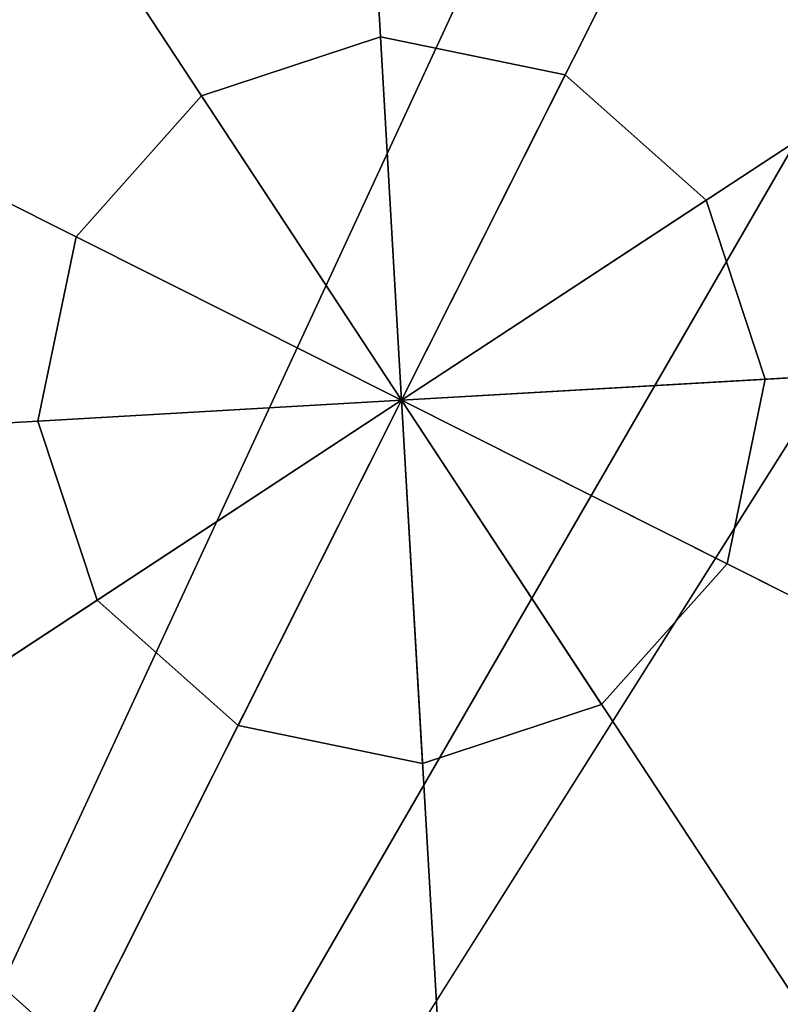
# Model space of a CAD drawing. Extents: x 290.3 to 345.2, y 0 to 54.8.
# Tile 140 of 179: x 319.4 to 320.5, y 31 to 32.4. Entities that reach past the tile are written whole.
import ezdxf

# ---------------------------------------------------------------- set-up
doc = ezdxf.new("R2010")
doc.units = 0
doc.header["$LTSCALE"] = 25.4
doc.layers.get('0').update_dxf_attribs({"color": 13, "linetype": 'CONTINUOUS'})

# ---------------------------------------------------------------- blocks, each defined once
blk = doc.blocks.new('EYE-L-8800-5455-5456-6841_')
at = {"color": 7}
for p, q in [((39.7196, 31.1882, 1185.5923), (36.6748, 36.4575, 1185.5923)), ((39.7196, 31.1882, 1185.5923), (36.6748, 36.4575, 1185.5923)), ((36.6748, 36.4575, 1230.3923), (46.1469, 16.0057, 1230.3923)), ((48.6844, 17.3848, 1230.3923), (36.6748, 36.4575, 1230.3923)), ((48.6844, 17.3848, 1230.3923), (36.6748, 36.4575, 1230.3923)), ((36.6748, 36.4575, 1230.3923), (46.1469, 16.0057, 1230.3923)), ((36.6748, 36.4575, 1231.3923), (48.6844, 17.3848, 1231.3923)), ((46.1469, 16.0057, 1231.3923), (36.6748, 36.4575, 1231.3923)), ((46.1469, 16.0057, 1231.3923), (36.6748, 36.4575, 1231.3923)), ((36.6748, 36.4575, 1231.3923), (48.6844, 17.3848, 1231.3923)), ((38.9204, 31.9902, 1178.5923), (39.0071, 33.4876, 1178.5923)), ((38.9204, 31.9902, 1178.5923), (39.0071, 33.4876, 1178.5923)), ((38.2467, 33.3304, 1178.5923), (38.9204, 31.9902, 1178.5923)), ((38.2467, 33.3304, 1178.5923), (38.9204, 31.9902, 1178.5923)), ((39.7442, 33.2437, 1178.5923), (38.9204, 31.9902, 1178.5923)), ((39.7442, 33.2437, 1178.5923), (38.9204, 31.9902, 1178.5923)), ((38.4713, 32.8836, 1184.5923), (38.0847, 32.5394, 1184.5923)), ((38.4713, 32.8836, 1181.5923), (38.0847, 32.5394, 1181.5923)), ((38.0847, 32.5394, 1181.5923), (38.4713, 32.8836, 1184.5923)), ((38.0847, 32.5394, 1181.5923), (38.4713, 32.8836, 1184.5923)), ((38.4713, 32.8836, 1184.5923), (38.0847, 32.5394, 1184.5923)), ((38.4713, 32.8836, 1181.5923), (38.0847, 32.5394, 1181.5923)), ((37.6669, 32.814, 1178.5923), (38.9204, 31.9902, 1178.5923)), ((37.6669, 32.814, 1178.5923), (38.9204, 31.9902, 1178.5923)), ((40.2606, 32.6638, 1178.5923), (38.9204, 31.9902, 1178.5923)), ((40.2606, 32.6638, 1178.5923), (38.9204, 31.9902, 1178.5923)), ((38.9204, 31.9902, 1178.5923), (37.4229, 32.0768, 1178.5923)), ((38.9204, 31.9902, 1178.5923), (37.4229, 32.0768, 1178.5923)), ((37.5802, 31.3165, 1178.5923), (38.9204, 31.9902, 1178.5923)), ((37.5802, 31.3165, 1178.5923), (38.9204, 31.9902, 1178.5923)), ((38.0966, 30.7366, 1178.5923), (38.9204, 31.9902, 1178.5923)), ((38.0966, 30.7366, 1178.5923), (38.9204, 31.9902, 1178.5923)), ((38.8338, 30.4927, 1178.5923), (38.9204, 31.9902, 1178.5923)), ((38.8338, 30.4927, 1178.5923), (38.9204, 31.9902, 1178.5923)), ((40.174, 31.1663, 1178.5923), (38.9204, 31.9902, 1178.5923)), ((38.9204, 31.9902, 1178.5923), (40.4179, 31.9035, 1178.5923)), ((40.174, 31.1663, 1178.5923), (38.9204, 31.9902, 1178.5923)), ((39.5941, 30.65, 1178.5923), (38.9204, 31.9902, 1178.5923)), ((39.5941, 30.65, 1178.5923), (38.9204, 31.9902, 1178.5923)), ((38.9204, 31.9902, 1178.5923), (40.4179, 31.9035, 1178.5923))]:
    blk.add_line(p, q, dxfattribs=at)
at = {"color": 0}
for p, q in [((38.9493, 32.4893, 925.9923), (38.6959, 32.4369, 924.9923)), ((38.6959, 32.4369, 924.9923), (38.9493, 32.4893, 924.9923)), ((38.9493, 32.4893, 925.9923), (38.6959, 32.4369, 924.9923)), ((38.9493, 32.4893, 925.9923), (38.6959, 32.4369, 925.9923)), ((38.6959, 32.4369, 924.9923), (38.9493, 32.4893, 924.9923)), ((38.9493, 32.4893, 925.9923), (38.6959, 32.4369, 925.9923)), ((38.9493, 32.4893, 924.9923), (38.9204, 31.9902, 924.9923)), ((38.9493, 32.4893, 924.9923), (38.9204, 31.9902, 924.9923)), ((38.9204, 31.9902, 925.9923), (38.9493, 32.4893, 925.9923)), ((38.9204, 31.9902, 925.9923), (38.9493, 32.4893, 925.9923)), ((39.195, 32.408, 925.9923), (38.9493, 32.4893, 924.9923)), ((38.9493, 32.4893, 924.9923), (39.195, 32.408, 924.9923)), ((39.195, 32.408, 925.9923), (38.9493, 32.4893, 924.9923)), ((39.195, 32.408, 925.9923), (38.9493, 32.4893, 925.9923)), ((38.9493, 32.4893, 925.9923), (38.9493, 32.4893, 924.9923)), ((38.9493, 32.4893, 925.9923), (38.9493, 32.4893, 924.9923)), ((38.9493, 32.4893, 924.9923), (39.195, 32.408, 924.9923)), ((39.195, 32.408, 925.9923), (38.9493, 32.4893, 925.9923)), ((38.6959, 32.4369, 925.9923), (38.5026, 32.2648, 924.9923)), ((38.5026, 32.2648, 924.9923), (38.6959, 32.4369, 924.9923)), ((38.6959, 32.4369, 925.9923), (38.5026, 32.2648, 924.9923)), ((38.6959, 32.4369, 925.9923), (38.5026, 32.2648, 925.9923)), ((38.5026, 32.2648, 924.9923), (38.6959, 32.4369, 924.9923)), ((38.6959, 32.4369, 925.9923), (38.5026, 32.2648, 925.9923)), ((38.6959, 32.4369, 925.9923), (38.6959, 32.4369, 924.9923)), ((38.6959, 32.4369, 925.9923), (38.6959, 32.4369, 924.9923)), ((38.6959, 32.4369, 924.9923), (38.9204, 31.9902, 924.9923)), ((38.6959, 32.4369, 924.9923), (38.9204, 31.9902, 924.9923)), ((38.6959, 32.4369, 925.9923), (38.9204, 31.9902, 925.9923)), ((38.6959, 32.4369, 925.9923), (38.9204, 31.9902, 925.9923)), ((38.9204, 31.9902, 924.9923), (39.195, 32.408, 924.9923)), ((38.9204, 31.9902, 924.9923), (39.195, 32.408, 924.9923)), ((39.195, 32.408, 925.9923), (38.9204, 31.9902, 925.9923)), ((39.195, 32.408, 925.9923), (38.9204, 31.9902, 925.9923)), ((39.3672, 32.2147, 925.9923), (39.195, 32.408, 924.9923)), ((39.195, 32.408, 924.9923), (39.3672, 32.2147, 924.9923)), ((39.3672, 32.2147, 925.9923), (39.195, 32.408, 924.9923)), ((39.3672, 32.2147, 925.9923), (39.195, 32.408, 925.9923)), ((39.195, 32.408, 925.9923), (39.195, 32.408, 924.9923)), ((39.195, 32.408, 925.9923), (39.195, 32.408, 924.9923)), ((39.195, 32.408, 924.9923), (39.3672, 32.2147, 924.9923)), ((39.3672, 32.2147, 925.9923), (39.195, 32.408, 925.9923)), ((38.5026, 32.2648, 925.9923), (38.4213, 32.019, 924.9923)), ((38.4213, 32.019, 924.9923), (38.5026, 32.2648, 924.9923)), ((38.5026, 32.2648, 925.9923), (38.4213, 32.019, 924.9923)), ((38.5026, 32.2648, 925.9923), (38.4213, 32.019, 925.9923)), ((38.4213, 32.019, 924.9923), (38.5026, 32.2648, 924.9923)), ((38.5026, 32.2648, 925.9923), (38.4213, 32.019, 925.9923)), ((38.5026, 32.2648, 925.9923), (38.5026, 32.2648, 924.9923)), ((38.5026, 32.2648, 925.9923), (38.5026, 32.2648, 924.9923)), ((38.5026, 32.2648, 924.9923), (38.9204, 31.9902, 924.9923)), ((38.5026, 32.2648, 924.9923), (38.9204, 31.9902, 924.9923)), ((38.5026, 32.2648, 925.9923), (38.9204, 31.9902, 925.9923)), ((38.5026, 32.2648, 925.9923), (38.9204, 31.9902, 925.9923)), ((39.3672, 32.2147, 924.9923), (38.9204, 31.9902, 924.9923)), ((39.3672, 32.2147, 924.9923), (38.9204, 31.9902, 924.9923)), ((39.3672, 32.2147, 925.9923), (38.9204, 31.9902, 925.9923)), ((39.3672, 32.2147, 925.9923), (38.9204, 31.9902, 925.9923)), ((39.4196, 31.9613, 925.9923), (39.3672, 32.2147, 924.9923)), ((39.3672, 32.2147, 924.9923), (39.4196, 31.9613, 924.9923)), ((39.4196, 31.9613, 925.9923), (39.3672, 32.2147, 924.9923)), ((39.4196, 31.9613, 925.9923), (39.3672, 32.2147, 925.9923)), ((39.3672, 32.2147, 925.9923), (39.3672, 32.2147, 924.9923)), ((39.3672, 32.2147, 925.9923), (39.3672, 32.2147, 924.9923)), ((39.3672, 32.2147, 924.9923), (39.4196, 31.9613, 924.9923)), ((39.4196, 31.9613, 925.9923), (39.3672, 32.2147, 925.9923)), ((38.4213, 32.019, 925.9923), (38.4213, 32.019, 924.9923)), ((38.4213, 32.019, 925.9923), (38.4213, 32.019, 924.9923)), ((38.4213, 32.019, 925.9923), (38.4737, 31.7656, 924.9923)), ((38.4737, 31.7656, 924.9923), (38.4213, 32.019, 924.9923)), ((38.4213, 32.019, 925.9923), (38.4737, 31.7656, 924.9923)), ((38.4213, 32.019, 925.9923), (38.4737, 31.7656, 925.9923)), ((38.4213, 32.019, 924.9923), (38.9204, 31.9902, 924.9923)), ((38.4213, 32.019, 924.9923), (38.9204, 31.9902, 924.9923)), ((38.4737, 31.7656, 924.9923), (38.4213, 32.019, 924.9923)), ((38.9204, 31.9902, 925.9923), (38.4213, 32.019, 925.9923)), ((38.4213, 32.019, 925.9923), (38.4737, 31.7656, 925.9923)), ((38.9204, 31.9902, 925.9923), (38.4213, 32.019, 925.9923)), ((38.4737, 31.7656, 924.9923), (38.9204, 31.9902, 924.9923)), ((38.4737, 31.7656, 924.9923), (38.9204, 31.9902, 924.9923)), ((38.4737, 31.7656, 925.9923), (38.9204, 31.9902, 925.9923)), ((38.4737, 31.7656, 925.9923), (38.9204, 31.9902, 925.9923)), ((38.9204, 31.9902, 924.9923), (38.6458, 31.5723, 924.9923)), ((38.9204, 31.9902, 924.9923), (38.6458, 31.5723, 924.9923)), ((38.6458, 31.5723, 925.9923), (38.9204, 31.9902, 925.9923)), ((38.6458, 31.5723, 925.9923), (38.9204, 31.9902, 925.9923)), ((38.8915, 31.491, 924.9923), (38.9204, 31.9902, 924.9923)), ((38.8915, 31.491, 924.9923), (38.9204, 31.9902, 924.9923)), ((38.8915, 31.491, 925.9923), (38.9204, 31.9902, 925.9923)), ((38.8915, 31.491, 925.9923), (38.9204, 31.9902, 925.9923)), ((39.4196, 31.9613, 924.9923), (38.9204, 31.9902, 924.9923)), ((38.9204, 31.9902, 924.9923), (39.3383, 31.7156, 924.9923)), ((39.4196, 31.9613, 924.9923), (38.9204, 31.9902, 924.9923)), ((39.145, 31.5434, 924.9923), (38.9204, 31.9902, 924.9923)), ((39.145, 31.5434, 924.9923), (38.9204, 31.9902, 924.9923)), ((38.9204, 31.9902, 924.9923), (39.3383, 31.7156, 924.9923)), ((39.3383, 31.7156, 925.9923), (38.9204, 31.9902, 925.9923)), ((38.9204, 31.9902, 925.9923), (39.4196, 31.9613, 925.9923)), ((39.3383, 31.7156, 925.9923), (38.9204, 31.9902, 925.9923)), ((39.145, 31.5434, 925.9923), (38.9204, 31.9902, 925.9923)), ((39.145, 31.5434, 925.9923), (38.9204, 31.9902, 925.9923)), ((38.9204, 31.9902, 925.9923), (39.4196, 31.9613, 925.9923)), ((39.3383, 31.7156, 925.9923), (39.4196, 31.9613, 924.9923)), ((39.4196, 31.9613, 924.9923), (39.3383, 31.7156, 924.9923)), ((39.3383, 31.7156, 925.9923), (39.4196, 31.9613, 924.9923)), ((39.3383, 31.7156, 925.9923), (39.4196, 31.9613, 925.9923)), ((39.4196, 31.9613, 924.9923), (39.3383, 31.7156, 924.9923)), ((39.3383, 31.7156, 925.9923), (39.4196, 31.9613, 925.9923)), ((39.4196, 31.9613, 925.9923), (39.4196, 31.9613, 924.9923)), ((39.4196, 31.9613, 925.9923), (39.4196, 31.9613, 924.9923)), ((38.4737, 31.7656, 925.9923), (38.4737, 31.7656, 924.9923)), ((38.4737, 31.7656, 925.9923), (38.4737, 31.7656, 924.9923)), ((38.4737, 31.7656, 925.9923), (38.6458, 31.5723, 924.9923)), ((38.6458, 31.5723, 924.9923), (38.4737, 31.7656, 924.9923)), ((38.4737, 31.7656, 925.9923), (38.6458, 31.5723, 924.9923)), ((38.4737, 31.7656, 925.9923), (38.6458, 31.5723, 925.9923)), ((38.6458, 31.5723, 924.9923), (38.4737, 31.7656, 924.9923)), ((38.4737, 31.7656, 925.9923), (38.6458, 31.5723, 925.9923)), ((39.145, 31.5434, 925.9923), (39.3383, 31.7156, 924.9923)), ((39.3383, 31.7156, 924.9923), (39.145, 31.5434, 924.9923)), ((39.145, 31.5434, 925.9923), (39.3383, 31.7156, 924.9923)), ((39.145, 31.5434, 925.9923), (39.3383, 31.7156, 925.9923)), ((39.3383, 31.7156, 924.9923), (39.145, 31.5434, 924.9923)), ((39.145, 31.5434, 925.9923), (39.3383, 31.7156, 925.9923)), ((39.3383, 31.7156, 925.9923), (39.3383, 31.7156, 924.9923)), ((39.3383, 31.7156, 925.9923), (39.3383, 31.7156, 924.9923)), ((38.6458, 31.5723, 925.9923), (38.6458, 31.5723, 924.9923)), ((38.6458, 31.5723, 925.9923), (38.6458, 31.5723, 924.9923)), ((38.6458, 31.5723, 925.9923), (38.8915, 31.491, 924.9923)), ((38.8915, 31.491, 924.9923), (38.6458, 31.5723, 924.9923)), ((38.6458, 31.5723, 925.9923), (38.8915, 31.491, 924.9923)), ((38.6458, 31.5723, 925.9923), (38.8915, 31.491, 925.9923)), ((38.8915, 31.491, 924.9923), (38.6458, 31.5723, 924.9923)), ((38.6458, 31.5723, 925.9923), (38.8915, 31.491, 925.9923)), ((38.8915, 31.491, 925.9923), (39.145, 31.5434, 924.9923)), ((39.145, 31.5434, 924.9923), (38.8915, 31.491, 924.9923)), ((38.8915, 31.491, 925.9923), (39.145, 31.5434, 924.9923)), ((38.8915, 31.491, 925.9923), (39.145, 31.5434, 925.9923)), ((39.145, 31.5434, 924.9923), (38.8915, 31.491, 924.9923)), ((38.8915, 31.491, 925.9923), (39.145, 31.5434, 925.9923)), ((39.145, 31.5434, 924.9923), (39.145, 31.5434, 925.9923)), ((39.145, 31.5434, 924.9923), (39.145, 31.5434, 925.9923)), ((38.8915, 31.491, 925.9923), (38.8915, 31.491, 924.9923)), ((38.8915, 31.491, 925.9923), (38.8915, 31.491, 924.9923))]:
    blk.add_line(p, q, dxfattribs=at)
at = {"color": 7}
mesh = blk.add_polyface(dxfattribs=at)
corners = [(38.4713, 32.8836, 1184.5923), (38.0847, 32.5394, 1184.5923), (34.3714, 39.9265, 1184.5923)]
mesh.append_faces([[corners[k] for k in face] for face in [(0, 1, 2)]], dxfattribs={"color": 7})
mesh = blk.add_polyface(dxfattribs=at)
corners = [(41.7606, 33.1152, 1185.5923), (36.6748, 36.4575, 1185.5923), (40.8527, 32.0324, 1185.5923)]
mesh.append_faces([[corners[k] for k in face] for face in [(0, 1, 2)]], dxfattribs={"color": 7})
mesh = blk.add_polyface(dxfattribs=at)
corners = [(38.4224, 30.628, 1185.5923), (36.6748, 36.4575, 1185.5923), (37.0309, 30.3821, 1185.5923)]
mesh.append_faces([[corners[k] for k in face] for face in [(0, 1, 2)]], dxfattribs={"color": 7})
mesh = blk.add_polyface(dxfattribs=at)
corners = [(39.7196, 31.1882, 1185.5923), (36.6748, 36.4575, 1185.5923), (38.4224, 30.628, 1185.5923)]
mesh.append_faces([[corners[k] for k in face] for face in [(0, 1, 2)]], dxfattribs={"color": 7})
mesh = blk.add_polyface(dxfattribs=at)
corners = [(40.8527, 32.0324, 1185.5923), (36.6748, 36.4575, 1185.5923), (39.7196, 31.1882, 1185.5923)]
mesh.append_faces([[corners[k] for k in face] for face in [(0, 1, 2)]], dxfattribs={"color": 7})
mesh = blk.add_polyface(dxfattribs=at)
corners = [(46.1469, 16.0057, 1230.3923), (43.4538, 14.9623, 1230.3923), (36.6748, 36.4575, 1230.3923)]
mesh.append_faces([[corners[k] for k in face] for face in [(0, 1, 2)]], dxfattribs={"color": 7})
mesh = blk.add_polyface(dxfattribs=at)
corners = [(43.4538, 14.9623, 1230.3923), (40.6494, 14.2719, 1230.3923), (36.6748, 36.4575, 1230.3923)]
mesh.append_faces([[corners[k] for k in face] for face in [(0, 1, 2)]], dxfattribs={"color": 7})
mesh = blk.add_polyface(dxfattribs=at)
corners = [(40.6494, 14.2719, 1230.3923), (37.7797, 13.9458, 1230.3923), (36.6748, 36.4575, 1230.3923)]
mesh.append_faces([[corners[k] for k in face] for face in [(0, 1, 2)]], dxfattribs={"color": 7})
mesh = blk.add_polyface(dxfattribs=at)
corners = [(53.1295, 21.0549, 1230.3923), (51.0248, 19.0772, 1230.3923), (36.6748, 36.4575, 1230.3923)]
mesh.append_faces([[corners[k] for k in face] for face in [(0, 1, 2)]], dxfattribs={"color": 7})
mesh = blk.add_polyface(dxfattribs=at)
corners = [(51.0248, 19.0772, 1230.3923), (48.6844, 17.3848, 1230.3923), (36.6748, 36.4575, 1230.3923)]
mesh.append_faces([[corners[k] for k in face] for face in [(0, 1, 2)]], dxfattribs={"color": 7})
mesh = blk.add_polyface(dxfattribs=at)
corners = [(48.6844, 17.3848, 1230.3923), (46.1469, 16.0057, 1230.3923), (36.6748, 36.4575, 1230.3923)]
mesh.append_faces([[corners[k] for k in face] for face in [(0, 1, 2)]], dxfattribs={"color": 7})
mesh = blk.add_polyface(dxfattribs=at)
corners = [(57.7071, 28.3555, 1230.3923), (56.4983, 25.7325, 1230.3923), (36.6748, 36.4575, 1230.3923)]
mesh.append_faces([[corners[k] for k in face] for face in [(0, 1, 2)]], dxfattribs={"color": 7})
mesh = blk.add_polyface(dxfattribs=at)
corners = [(56.4983, 25.7325, 1230.3923), (54.9641, 23.2855, 1230.3923), (36.6748, 36.4575, 1230.3923)]
mesh.append_faces([[corners[k] for k in face] for face in [(0, 1, 2)]], dxfattribs={"color": 7})
mesh = blk.add_polyface(dxfattribs=at)
corners = [(54.9641, 23.2855, 1230.3923), (53.1295, 21.0549, 1230.3923), (36.6748, 36.4575, 1230.3923)]
mesh.append_faces([[corners[k] for k in face] for face in [(0, 1, 2)]], dxfattribs={"color": 7})
mesh = blk.add_polyface(dxfattribs=at)
corners = [(59.0743, 33.9554, 1230.3923), (58.5704, 31.1115, 1230.3923), (36.6748, 36.4575, 1230.3923)]
mesh.append_faces([[corners[k] for k in face] for face in [(0, 1, 2)]], dxfattribs={"color": 7})
mesh = blk.add_polyface(dxfattribs=at)
corners = [(58.5704, 31.1115, 1230.3923), (57.7071, 28.3555, 1230.3923), (36.6748, 36.4575, 1230.3923)]
mesh.append_faces([[corners[k] for k in face] for face in [(0, 1, 2)]], dxfattribs={"color": 7})
mesh = blk.add_polyface(dxfattribs=at)
corners = [(59.0743, 33.9554, 1231.3923), (36.6748, 36.4575, 1231.3923), (58.5704, 31.1115, 1231.3923)]
mesh.append_faces([[corners[k] for k in face] for face in [(0, 1, 2)]], dxfattribs={"color": 7})
mesh = blk.add_polyface(dxfattribs=at)
corners = [(56.4983, 25.7325, 1231.3923), (36.6748, 36.4575, 1231.3923), (54.9641, 23.2855, 1231.3923)]
mesh.append_faces([[corners[k] for k in face] for face in [(0, 1, 2)]], dxfattribs={"color": 7})
mesh = blk.add_polyface(dxfattribs=at)
corners = [(57.7071, 28.3555, 1231.3923), (36.6748, 36.4575, 1231.3923), (56.4983, 25.7325, 1231.3923)]
mesh.append_faces([[corners[k] for k in face] for face in [(0, 1, 2)]], dxfattribs={"color": 7})
mesh = blk.add_polyface(dxfattribs=at)
corners = [(58.5704, 31.1115, 1231.3923), (36.6748, 36.4575, 1231.3923), (57.7071, 28.3555, 1231.3923)]
mesh.append_faces([[corners[k] for k in face] for face in [(0, 1, 2)]], dxfattribs={"color": 7})
mesh = blk.add_polyface(dxfattribs=at)
corners = [(51.0248, 19.0772, 1231.3923), (36.6748, 36.4575, 1231.3923), (48.6844, 17.3848, 1231.3923)]
mesh.append_faces([[corners[k] for k in face] for face in [(0, 1, 2)]], dxfattribs={"color": 7})
mesh = blk.add_polyface(dxfattribs=at)
corners = [(53.1295, 21.0549, 1231.3923), (36.6748, 36.4575, 1231.3923), (51.0248, 19.0772, 1231.3923)]
mesh.append_faces([[corners[k] for k in face] for face in [(0, 1, 2)]], dxfattribs={"color": 7})
mesh = blk.add_polyface(dxfattribs=at)
corners = [(54.9641, 23.2855, 1231.3923), (36.6748, 36.4575, 1231.3923), (53.1295, 21.0549, 1231.3923)]
mesh.append_faces([[corners[k] for k in face] for face in [(0, 1, 2)]], dxfattribs={"color": 7})
mesh = blk.add_polyface(dxfattribs=at)
corners = [(43.4538, 14.9623, 1231.3923), (36.6748, 36.4575, 1231.3923), (40.6494, 14.2719, 1231.3923)]
mesh.append_faces([[corners[k] for k in face] for face in [(0, 1, 2)]], dxfattribs={"color": 7})
mesh = blk.add_polyface(dxfattribs=at)
corners = [(46.1469, 16.0057, 1231.3923), (36.6748, 36.4575, 1231.3923), (43.4538, 14.9623, 1231.3923)]
mesh.append_faces([[corners[k] for k in face] for face in [(0, 1, 2)]], dxfattribs={"color": 7})
mesh = blk.add_polyface(dxfattribs=at)
corners = [(48.6844, 17.3848, 1231.3923), (36.6748, 36.4575, 1231.3923), (46.1469, 16.0057, 1231.3923)]
mesh.append_faces([[corners[k] for k in face] for face in [(0, 1, 2)]], dxfattribs={"color": 7})
mesh = blk.add_polyface(dxfattribs=at)
corners = [(40.6494, 14.2719, 1231.3923), (36.6748, 36.4575, 1231.3923), (37.7797, 13.9458, 1231.3923)]
mesh.append_faces([[corners[k] for k in face] for face in [(0, 1, 2)]], dxfattribs={"color": 7})
mesh = blk.add_polyface(dxfattribs=at)
corners = [(39.0071, 33.4876, 1178.5923), (38.9204, 31.9902, 1178.5923), (38.2467, 33.3304, 1178.5923)]
mesh.append_faces([[corners[k] for k in face] for face in [(0, 1, 2)]], dxfattribs={"color": 7})
mesh = blk.add_polyface(dxfattribs=at)
corners = [(39.7442, 33.2437, 1178.5923), (38.9204, 31.9902, 1178.5923), (39.0071, 33.4876, 1178.5923)]
mesh.append_faces([[corners[k] for k in face] for face in [(0, 1, 2)]], dxfattribs={"color": 7})
mesh = blk.add_polyface(dxfattribs=at)
corners = [(38.9204, 31.9902, 1178.5923), (37.6669, 32.814, 1178.5923), (38.2467, 33.3304, 1178.5923)]
mesh.append_faces([[corners[k] for k in face] for face in [(0, 1, 2)]], dxfattribs={"color": 7})
mesh = blk.add_polyface(dxfattribs=at)
corners = [(38.4713, 32.8836, 1181.5923), (38.2467, 33.3304, 1181.5923), (38.0847, 32.5394, 1181.5923)]
mesh.append_faces([[corners[k] for k in face] for face in [(0, 1, 2)]], dxfattribs={"color": 7})
mesh = blk.add_polyface(dxfattribs=at)
corners = [(40.2606, 32.6638, 1178.5923), (38.9204, 31.9902, 1178.5923), (39.7442, 33.2437, 1178.5923)]
mesh.append_faces([[corners[k] for k in face] for face in [(0, 1, 2)]], dxfattribs={"color": 7})
mesh = blk.add_polyface(dxfattribs=at)
corners = [(38.4713, 32.8836, 1184.5923), (38.4713, 32.8836, 1181.5923), (38.0847, 32.5394, 1181.5923)]
mesh.append_faces([[corners[k] for k in face] for face in [(0, 1, 2)]], dxfattribs={"color": 7})
mesh = blk.add_polyface(dxfattribs=at)
corners = [(38.4713, 32.8836, 1184.5923), (38.0847, 32.5394, 1181.5923), (38.0847, 32.5394, 1184.5923)]
mesh.append_faces([[corners[k] for k in face] for face in [(0, 1, 2)]], dxfattribs={"color": 7})
mesh = blk.add_polyface(dxfattribs=at)
corners = [(38.9204, 31.9902, 1178.5923), (37.4229, 32.0768, 1178.5923), (37.6669, 32.814, 1178.5923)]
mesh.append_faces([[corners[k] for k in face] for face in [(0, 1, 2)]], dxfattribs={"color": 7})
mesh = blk.add_polyface(dxfattribs=at)
corners = [(40.4179, 31.9035, 1178.5923), (38.9204, 31.9902, 1178.5923), (40.2606, 32.6638, 1178.5923)]
mesh.append_faces([[corners[k] for k in face] for face in [(0, 1, 2)]], dxfattribs={"color": 7})
at = {"color": 0}
mesh = blk.add_polyface(dxfattribs=at)
corners = [(38.9493, 32.4893, 925.9923), (38.6959, 32.4369, 924.9923), (38.9493, 32.4893, 924.9923)]
mesh.append_faces([[corners[k] for k in face] for face in [(0, 1, 2)]], dxfattribs={"color": 0})
mesh = blk.add_polyface(dxfattribs=at)
corners = [(38.6959, 32.4369, 925.9923), (38.6959, 32.4369, 924.9923), (38.9493, 32.4893, 925.9923)]
mesh.append_faces([[corners[k] for k in face] for face in [(0, 1, 2)]], dxfattribs={"color": 0})
mesh = blk.add_polyface(dxfattribs=at)
corners = [(38.9493, 32.4893, 924.9923), (38.6959, 32.4369, 924.9923), (38.9204, 31.9902, 924.9923)]
mesh.append_faces([[corners[k] for k in face] for face in [(0, 1, 2)]], dxfattribs={"color": 0})
mesh = blk.add_polyface(dxfattribs=at)
corners = [(38.9493, 32.4893, 925.9923), (38.9204, 31.9902, 925.9923), (38.6959, 32.4369, 925.9923)]
mesh.append_faces([[corners[k] for k in face] for face in [(0, 1, 2)]], dxfattribs={"color": 0})
mesh = blk.add_polyface(dxfattribs=at)
corners = [(39.195, 32.408, 924.9923), (38.9493, 32.4893, 924.9923), (38.9204, 31.9902, 924.9923)]
mesh.append_faces([[corners[k] for k in face] for face in [(0, 1, 2)]], dxfattribs={"color": 0})
mesh = blk.add_polyface(dxfattribs=at)
corners = [(39.195, 32.408, 925.9923), (38.9204, 31.9902, 925.9923), (38.9493, 32.4893, 925.9923)]
mesh.append_faces([[corners[k] for k in face] for face in [(0, 1, 2)]], dxfattribs={"color": 0})
mesh = blk.add_polyface(dxfattribs=at)
corners = [(39.195, 32.408, 925.9923), (38.9493, 32.4893, 924.9923), (39.195, 32.408, 924.9923)]
mesh.append_faces([[corners[k] for k in face] for face in [(0, 1, 2)]], dxfattribs={"color": 0})
mesh = blk.add_polyface(dxfattribs=at)
corners = [(38.9493, 32.4893, 925.9923), (38.9493, 32.4893, 924.9923), (39.195, 32.408, 925.9923)]
mesh.append_faces([[corners[k] for k in face] for face in [(0, 1, 2)]], dxfattribs={"color": 0})
mesh = blk.add_polyface(dxfattribs=at)
corners = [(38.6959, 32.4369, 925.9923), (38.5026, 32.2648, 924.9923), (38.6959, 32.4369, 924.9923)]
mesh.append_faces([[corners[k] for k in face] for face in [(0, 1, 2)]], dxfattribs={"color": 0})
mesh = blk.add_polyface(dxfattribs=at)
corners = [(38.5026, 32.2648, 925.9923), (38.5026, 32.2648, 924.9923), (38.6959, 32.4369, 925.9923)]
mesh.append_faces([[corners[k] for k in face] for face in [(0, 1, 2)]], dxfattribs={"color": 0})
mesh = blk.add_polyface(dxfattribs=at)
corners = [(38.9204, 31.9902, 924.9923), (38.6959, 32.4369, 924.9923), (38.5026, 32.2648, 924.9923)]
mesh.append_faces([[corners[k] for k in face] for face in [(0, 1, 2)]], dxfattribs={"color": 0})
mesh = blk.add_polyface(dxfattribs=at)
corners = [(38.9204, 31.9902, 925.9923), (38.5026, 32.2648, 925.9923), (38.6959, 32.4369, 925.9923)]
mesh.append_faces([[corners[k] for k in face] for face in [(0, 1, 2)]], dxfattribs={"color": 0})
mesh = blk.add_polyface(dxfattribs=at)
corners = [(39.3672, 32.2147, 924.9923), (39.195, 32.408, 924.9923), (38.9204, 31.9902, 924.9923)]
mesh.append_faces([[corners[k] for k in face] for face in [(0, 1, 2)]], dxfattribs={"color": 0})
mesh = blk.add_polyface(dxfattribs=at)
corners = [(39.3672, 32.2147, 925.9923), (38.9204, 31.9902, 925.9923), (39.195, 32.408, 925.9923)]
mesh.append_faces([[corners[k] for k in face] for face in [(0, 1, 2)]], dxfattribs={"color": 0})
mesh = blk.add_polyface(dxfattribs=at)
corners = [(39.195, 32.408, 924.9923), (39.3672, 32.2147, 924.9923), (39.3672, 32.2147, 925.9923)]
mesh.append_faces([[corners[k] for k in face] for face in [(0, 1, 2)]], dxfattribs={"color": 0})
mesh = blk.add_polyface(dxfattribs=at)
corners = [(39.195, 32.408, 925.9923), (39.195, 32.408, 924.9923), (39.3672, 32.2147, 925.9923)]
mesh.append_faces([[corners[k] for k in face] for face in [(0, 1, 2)]], dxfattribs={"color": 0})
mesh = blk.add_polyface(dxfattribs=at)
corners = [(38.5026, 32.2648, 925.9923), (38.4213, 32.019, 924.9923), (38.5026, 32.2648, 924.9923)]
mesh.append_faces([[corners[k] for k in face] for face in [(0, 1, 2)]], dxfattribs={"color": 0})
mesh = blk.add_polyface(dxfattribs=at)
corners = [(38.5026, 32.2648, 925.9923), (38.4213, 32.019, 925.9923), (38.4213, 32.019, 924.9923)]
mesh.append_faces([[corners[k] for k in face] for face in [(0, 1, 2)]], dxfattribs={"color": 0})
mesh = blk.add_polyface(dxfattribs=at)
corners = [(38.9204, 31.9902, 924.9923), (38.5026, 32.2648, 924.9923), (38.4213, 32.019, 924.9923)]
mesh.append_faces([[corners[k] for k in face] for face in [(0, 1, 2)]], dxfattribs={"color": 0})
mesh = blk.add_polyface(dxfattribs=at)
corners = [(38.9204, 31.9902, 925.9923), (38.4213, 32.019, 925.9923), (38.5026, 32.2648, 925.9923)]
mesh.append_faces([[corners[k] for k in face] for face in [(0, 1, 2)]], dxfattribs={"color": 0})
mesh = blk.add_polyface(dxfattribs=at)
corners = [(39.4196, 31.9613, 924.9923), (39.3672, 32.2147, 924.9923), (38.9204, 31.9902, 924.9923)]
mesh.append_faces([[corners[k] for k in face] for face in [(0, 1, 2)]], dxfattribs={"color": 0})
mesh = blk.add_polyface(dxfattribs=at)
corners = [(39.4196, 31.9613, 925.9923), (38.9204, 31.9902, 925.9923), (39.3672, 32.2147, 925.9923)]
mesh.append_faces([[corners[k] for k in face] for face in [(0, 1, 2)]], dxfattribs={"color": 0})
mesh = blk.add_polyface(dxfattribs=at)
corners = [(39.3672, 32.2147, 924.9923), (39.4196, 31.9613, 924.9923), (39.4196, 31.9613, 925.9923)]
mesh.append_faces([[corners[k] for k in face] for face in [(0, 1, 2)]], dxfattribs={"color": 0})
mesh = blk.add_polyface(dxfattribs=at)
corners = [(39.3672, 32.2147, 925.9923), (39.3672, 32.2147, 924.9923), (39.4196, 31.9613, 925.9923)]
mesh.append_faces([[corners[k] for k in face] for face in [(0, 1, 2)]], dxfattribs={"color": 0})
at = {"color": 7}
mesh = blk.add_polyface(dxfattribs=at)
corners = [(38.9204, 31.9902, 1178.5923), (37.5802, 31.3165, 1178.5923), (37.4229, 32.0768, 1178.5923)]
mesh.append_faces([[corners[k] for k in face] for face in [(0, 1, 2)]], dxfattribs={"color": 7})
at = {"color": 0}
mesh = blk.add_polyface(dxfattribs=at)
corners = [(38.4213, 32.019, 925.9923), (38.4737, 31.7656, 924.9923), (38.4213, 32.019, 924.9923)]
mesh.append_faces([[corners[k] for k in face] for face in [(0, 1, 2)]], dxfattribs={"color": 0})
mesh = blk.add_polyface(dxfattribs=at)
corners = [(38.4213, 32.019, 925.9923), (38.4737, 31.7656, 925.9923), (38.4737, 31.7656, 924.9923)]
mesh.append_faces([[corners[k] for k in face] for face in [(0, 1, 2)]], dxfattribs={"color": 0})
mesh = blk.add_polyface(dxfattribs=at)
corners = [(38.9204, 31.9902, 924.9923), (38.4213, 32.019, 924.9923), (38.4737, 31.7656, 924.9923)]
mesh.append_faces([[corners[k] for k in face] for face in [(0, 1, 2)]], dxfattribs={"color": 0})
mesh = blk.add_polyface(dxfattribs=at)
corners = [(38.9204, 31.9902, 925.9923), (38.4737, 31.7656, 925.9923), (38.4213, 32.019, 925.9923)]
mesh.append_faces([[corners[k] for k in face] for face in [(0, 1, 2)]], dxfattribs={"color": 0})
at = {"color": 7}
mesh = blk.add_polyface(dxfattribs=at)
corners = [(38.9204, 31.9902, 1178.5923), (38.0966, 30.7366, 1178.5923), (37.5802, 31.3165, 1178.5923)]
mesh.append_faces([[corners[k] for k in face] for face in [(0, 1, 2)]], dxfattribs={"color": 7})
mesh = blk.add_polyface(dxfattribs=at)
corners = [(38.9204, 31.9902, 1178.5923), (38.8338, 30.4927, 1178.5923), (38.0966, 30.7366, 1178.5923)]
mesh.append_faces([[corners[k] for k in face] for face in [(0, 1, 2)]], dxfattribs={"color": 7})
at = {"color": 0}
mesh = blk.add_polyface(dxfattribs=at)
corners = [(38.9204, 31.9902, 924.9923), (38.4737, 31.7656, 924.9923), (38.6458, 31.5723, 924.9923)]
mesh.append_faces([[corners[k] for k in face] for face in [(0, 1, 2)]], dxfattribs={"color": 0})
mesh = blk.add_polyface(dxfattribs=at)
corners = [(38.9204, 31.9902, 925.9923), (38.6458, 31.5723, 925.9923), (38.4737, 31.7656, 925.9923)]
mesh.append_faces([[corners[k] for k in face] for face in [(0, 1, 2)]], dxfattribs={"color": 0})
mesh = blk.add_polyface(dxfattribs=at)
corners = [(38.9204, 31.9902, 924.9923), (38.6458, 31.5723, 924.9923), (38.8915, 31.491, 924.9923)]
mesh.append_faces([[corners[k] for k in face] for face in [(0, 1, 2)]], dxfattribs={"color": 0})
mesh = blk.add_polyface(dxfattribs=at)
corners = [(38.9204, 31.9902, 925.9923), (38.8915, 31.491, 925.9923), (38.6458, 31.5723, 925.9923)]
mesh.append_faces([[corners[k] for k in face] for face in [(0, 1, 2)]], dxfattribs={"color": 0})
at = {"color": 7}
mesh = blk.add_polyface(dxfattribs=at)
corners = [(39.5941, 30.65, 1178.5923), (38.8338, 30.4927, 1178.5923), (38.9204, 31.9902, 1178.5923)]
mesh.append_faces([[corners[k] for k in face] for face in [(0, 1, 2)]], dxfattribs={"color": 7})
at = {"color": 0}
mesh = blk.add_polyface(dxfattribs=at)
corners = [(39.145, 31.5434, 924.9923), (38.9204, 31.9902, 924.9923), (38.8915, 31.491, 924.9923)]
mesh.append_faces([[corners[k] for k in face] for face in [(0, 1, 2)]], dxfattribs={"color": 0})
mesh = blk.add_polyface(dxfattribs=at)
corners = [(39.145, 31.5434, 925.9923), (38.8915, 31.491, 925.9923), (38.9204, 31.9902, 925.9923)]
mesh.append_faces([[corners[k] for k in face] for face in [(0, 1, 2)]], dxfattribs={"color": 0})
at = {"color": 7}
mesh = blk.add_polyface(dxfattribs=at)
corners = [(40.4179, 31.9035, 1178.5923), (40.174, 31.1663, 1178.5923), (38.9204, 31.9902, 1178.5923)]
mesh.append_faces([[corners[k] for k in face] for face in [(0, 1, 2)]], dxfattribs={"color": 7})
mesh = blk.add_polyface(dxfattribs=at)
corners = [(40.174, 31.1663, 1178.5923), (39.5941, 30.65, 1178.5923), (38.9204, 31.9902, 1178.5923)]
mesh.append_faces([[corners[k] for k in face] for face in [(0, 1, 2)]], dxfattribs={"color": 7})
at = {"color": 0}
mesh = blk.add_polyface(dxfattribs=at)
corners = [(39.4196, 31.9613, 924.9923), (38.9204, 31.9902, 924.9923), (39.3383, 31.7156, 924.9923)]
mesh.append_faces([[corners[k] for k in face] for face in [(0, 1, 2)]], dxfattribs={"color": 0})
mesh = blk.add_polyface(dxfattribs=at)
corners = [(39.3383, 31.7156, 924.9923), (38.9204, 31.9902, 924.9923), (39.145, 31.5434, 924.9923)]
mesh.append_faces([[corners[k] for k in face] for face in [(0, 1, 2)]], dxfattribs={"color": 0})
mesh = blk.add_polyface(dxfattribs=at)
corners = [(39.4196, 31.9613, 925.9923), (39.3383, 31.7156, 925.9923), (38.9204, 31.9902, 925.9923)]
mesh.append_faces([[corners[k] for k in face] for face in [(0, 1, 2)]], dxfattribs={"color": 0})
mesh = blk.add_polyface(dxfattribs=at)
corners = [(39.3383, 31.7156, 925.9923), (39.145, 31.5434, 925.9923), (38.9204, 31.9902, 925.9923)]
mesh.append_faces([[corners[k] for k in face] for face in [(0, 1, 2)]], dxfattribs={"color": 0})
mesh = blk.add_polyface(dxfattribs=at)
corners = [(39.4196, 31.9613, 924.9923), (39.3383, 31.7156, 924.9923), (39.3383, 31.7156, 925.9923)]
mesh.append_faces([[corners[k] for k in face] for face in [(0, 1, 2)]], dxfattribs={"color": 0})
mesh = blk.add_polyface(dxfattribs=at)
corners = [(39.4196, 31.9613, 925.9923), (39.4196, 31.9613, 924.9923), (39.3383, 31.7156, 925.9923)]
mesh.append_faces([[corners[k] for k in face] for face in [(0, 1, 2)]], dxfattribs={"color": 0})
mesh = blk.add_polyface(dxfattribs=at)
corners = [(38.4737, 31.7656, 925.9923), (38.6458, 31.5723, 924.9923), (38.4737, 31.7656, 924.9923)]
mesh.append_faces([[corners[k] for k in face] for face in [(0, 1, 2)]], dxfattribs={"color": 0})
mesh = blk.add_polyface(dxfattribs=at)
corners = [(38.4737, 31.7656, 925.9923), (38.6458, 31.5723, 925.9923), (38.6458, 31.5723, 924.9923)]
mesh.append_faces([[corners[k] for k in face] for face in [(0, 1, 2)]], dxfattribs={"color": 0})
mesh = blk.add_polyface(dxfattribs=at)
corners = [(39.145, 31.5434, 925.9923), (39.3383, 31.7156, 924.9923), (39.145, 31.5434, 924.9923)]
mesh.append_faces([[corners[k] for k in face] for face in [(0, 1, 2)]], dxfattribs={"color": 0})
mesh = blk.add_polyface(dxfattribs=at)
corners = [(39.3383, 31.7156, 925.9923), (39.3383, 31.7156, 924.9923), (39.145, 31.5434, 925.9923)]
mesh.append_faces([[corners[k] for k in face] for face in [(0, 1, 2)]], dxfattribs={"color": 0})
mesh = blk.add_polyface(dxfattribs=at)
corners = [(38.6458, 31.5723, 925.9923), (38.8915, 31.491, 924.9923), (38.6458, 31.5723, 924.9923)]
mesh.append_faces([[corners[k] for k in face] for face in [(0, 1, 2)]], dxfattribs={"color": 0})
mesh = blk.add_polyface(dxfattribs=at)
corners = [(38.8915, 31.491, 925.9923), (38.8915, 31.491, 924.9923), (38.6458, 31.5723, 925.9923)]
mesh.append_faces([[corners[k] for k in face] for face in [(0, 1, 2)]], dxfattribs={"color": 0})
mesh = blk.add_polyface(dxfattribs=at)
corners = [(38.8915, 31.491, 925.9923), (39.145, 31.5434, 924.9923), (38.8915, 31.491, 924.9923)]
mesh.append_faces([[corners[k] for k in face] for face in [(0, 1, 2)]], dxfattribs={"color": 0})
mesh = blk.add_polyface(dxfattribs=at)
corners = [(39.145, 31.5434, 925.9923), (39.145, 31.5434, 924.9923), (38.8915, 31.491, 925.9923)]
mesh.append_faces([[corners[k] for k in face] for face in [(0, 1, 2)]], dxfattribs={"color": 0})
blk = doc.blocks.new('EYE-L-8800')
at = {"color": 0, "extrusion": (0, 9.99201e-16, -1), "rotation": 180}
blk.add_blockref('EYE-L-8800-5455-5456-6841_', (-703.6798, 63.9364, -2687.9939), dxfattribs=at)

msp = doc.modelspace()

# ---------------------------------------------------------------- block references
at = {"color": 0}
msp.add_blockref('EYE-L-8800', (-422.6388, -0.083, 840.9305), dxfattribs=at)

doc.saveas('drawing.dxf')
